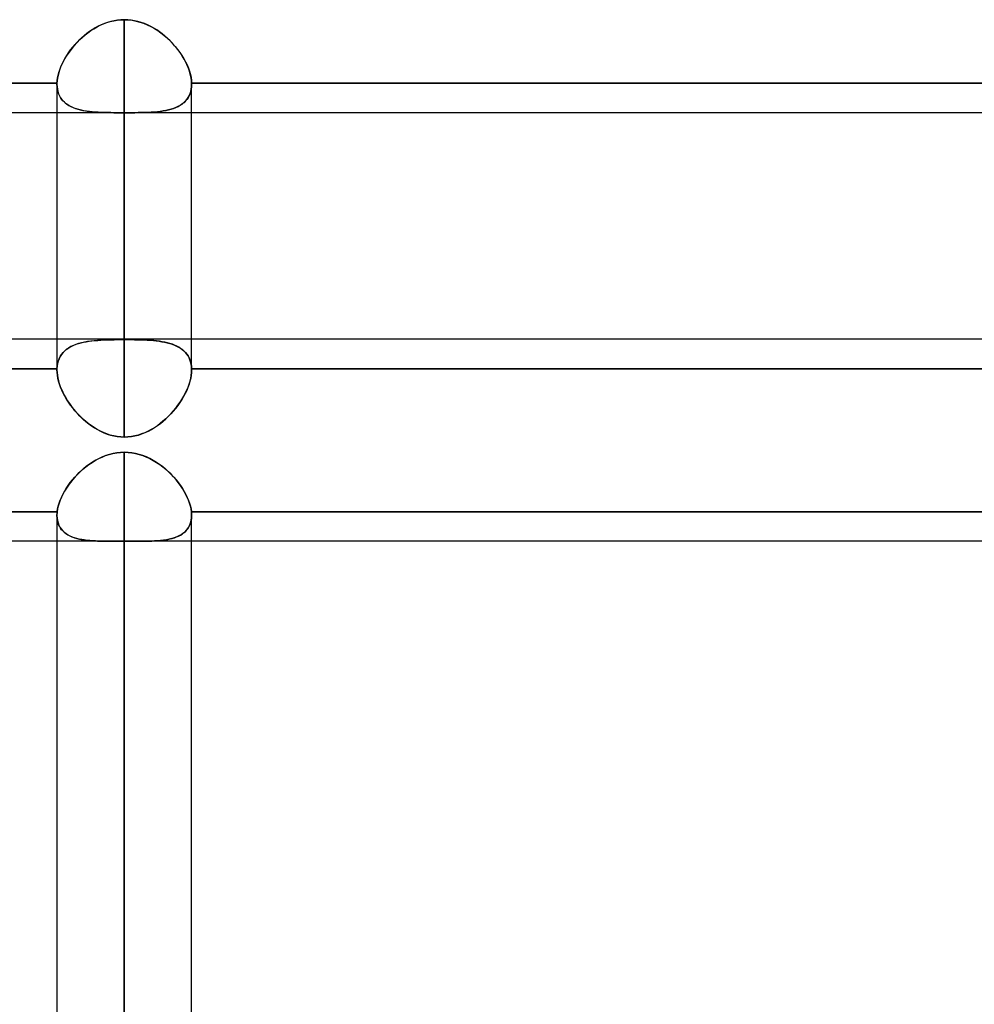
# Model space of a CAD drawing. Header units: millimetres. Extents: x -54 to 130, y -185 to 185.
# Tile 66 of 78: x 11 to 20, y 91 to 101. Entities that reach past the tile are written whole.
import ezdxf

# ---------------------------------------------------------------- set-up
doc = ezdxf.new("R2010")
doc.units = ezdxf.units.MM
doc.layers.add('MAIN-1', color=7, linetype='Continuous')
doc.layers.add('MAIN-2', color=7, linetype='Continuous')

msp = doc.modelspace()

# ---------------------------------------------------------------- linework, layer by layer
at = {"layer": 'MAIN-1'}
for p, q in [((11.6016, 100.6666), (11.5734, 100.6512)), ((11.6304, 100.6805), (11.6016, 100.6666)), ((11.6599, 100.6928), (11.6304, 100.6805)), ((11.6901, 100.7035), (11.6599, 100.6928)), ((11.7209, 100.7125), (11.6901, 100.7035)), ((11.7521, 100.7196), (11.7209, 100.7125)), ((11.7837, 100.7247), (11.7521, 100.7196)), ((11.8155, 100.7278), (11.7837, 100.7247)), ((11.8475, 100.7289), (11.8155, 100.7278)), ((11.88, 100.7278), (11.8475, 100.7289)), ((11.8475, 97.7148), (11.8475, 100.7289)), ((11.9122, 100.7246), (11.88, 100.7278)), ((11.9441, 100.7194), (11.9122, 100.7246)), ((11.9756, 100.7121), (11.9441, 100.7194)), ((12.0067, 100.703), (11.9756, 100.7121)), ((12.0373, 100.692), (12.0067, 100.703)), ((12.0673, 100.6792), (12.0373, 100.692)), ((12.0966, 100.6649), (12.0673, 100.6792)), ((12.1252, 100.6492), (12.0966, 100.6649)), ((11.4677, 100.5768), (11.4432, 100.5554)), ((11.4929, 100.5972), (11.4677, 100.5768)), ((11.519, 100.6165), (11.4929, 100.5972)), ((11.5459, 100.6345), (11.519, 100.6165)), ((11.5734, 100.6512), (11.5459, 100.6345)), ((12.1529, 100.6321), (12.1252, 100.6492)), ((12.1798, 100.6137), (12.1529, 100.6321)), ((12.2058, 100.5943), (12.1798, 100.6137)), ((12.2309, 100.5738), (12.2058, 100.5943)), ((12.2551, 100.5524), (12.2309, 100.5738)), ((11.3755, 100.4859), (11.355, 100.4614)), ((11.3971, 100.5099), (11.3755, 100.4859)), ((11.4197, 100.5331), (11.3971, 100.5099)), ((11.4432, 100.5554), (11.4197, 100.5331)), ((12.2784, 100.53), (12.2551, 100.5524)), ((12.3007, 100.507), (12.2784, 100.53)), ((12.3219, 100.4832), (12.3007, 100.507)), ((12.3421, 100.4588), (12.3219, 100.4832)), ((11.3007, 100.385), (11.2851, 100.3589)), ((11.3176, 100.4108), (11.3007, 100.385)), ((11.3357, 100.4363), (11.3176, 100.4108)), ((11.355, 100.4614), (11.3357, 100.4363)), ((12.3611, 100.4339), (12.3421, 100.4588)), ((12.379, 100.4085), (12.3611, 100.4339)), ((12.3956, 100.3829), (12.379, 100.4085)), ((12.4109, 100.357), (12.3956, 100.3829)), ((11.2581, 100.3063), (11.2468, 100.2801)), ((11.2709, 100.3326), (11.2581, 100.3063)), ((11.2851, 100.3589), (11.2709, 100.3326)), ((12.4249, 100.331), (12.4109, 100.357)), ((12.4375, 100.305), (12.4249, 100.331)), ((12.4486, 100.2791), (12.4375, 100.305)), ((11.2223, 100.2029), (11.2174, 100.178)), ((11.2289, 100.2283), (11.2223, 100.2029)), ((11.2371, 100.2541), (11.2289, 100.2283)), ((11.2468, 100.2801), (11.2371, 100.2541)), ((12.4582, 100.2533), (12.4486, 100.2791)), ((12.4663, 100.2277), (12.4582, 100.2533)), ((12.4728, 100.2023), (12.4663, 100.2277)), ((12.4777, 100.1775), (12.4728, 100.2023)), ((1.4287, 100.1299), (11.2126, 100.1299)), ((11.2126, 100.1268), (11.2125, 100.1252)), ((11.2125, 100.1252), (11.2125, 100.1237)), ((11.2125, 100.1237), (11.2125, 100.1221)), ((11.2125, 100.1221), (11.2125, 100.1206)), ((11.2125, 100.1207), (11.2125, 97.7147)), ((11.2142, 100.1535), (11.2126, 100.1299)), ((11.2126, 100.1299), (11.2126, 100.1283)), ((11.2126, 100.1283), (11.2126, 100.1268)), ((11.2174, 100.178), (11.2142, 100.1535)), ((12.4809, 100.1533), (12.4777, 100.1775)), ((12.4824, 100.1299), (12.4809, 100.1533)), ((12.4824, 100.1283), (12.4824, 100.1299)), ((12.4824, 100.1299), (24.0126, 100.1299)), ((12.4824, 100.1268), (12.4824, 100.1283)), ((12.4825, 100.1253), (12.4824, 100.1268)), ((12.4825, 100.1237), (12.4825, 100.1253)), ((12.4825, 100.1222), (12.4825, 100.1237)), ((12.4825, 100.1207), (12.4825, 100.1222)), ((12.4825, 97.7147), (12.4825, 100.1207)), ((11.2125, 99.8509), (1.4287, 99.8509)), ((24.0125, 99.8509), (12.4825, 99.8509)), ((37.4475, 97.7148), (1.4287, 97.7148)), ((11.6093, 96.5909), (11.578, 96.5744)), ((11.6414, 96.6056), (11.6093, 96.5909)), ((11.6743, 96.6184), (11.6414, 96.6056)), ((11.708, 96.6292), (11.6743, 96.6184)), ((11.7423, 96.6378), (11.708, 96.6292)), ((11.7771, 96.644), (11.7423, 96.6378)), ((11.8121, 96.6477), (11.7771, 96.644)), ((11.8475, 96.649), (11.8121, 96.6477)), ((11.8834, 96.6477), (11.8475, 96.649)), ((11.8475, 0), (11.8475, 96.649)), ((11.9189, 96.6438), (11.8834, 96.6477)), ((11.9539, 96.6375), (11.9189, 96.6438)), ((11.9885, 96.6287), (11.9539, 96.6375)), ((12.0226, 96.6177), (11.9885, 96.6287)), ((12.0561, 96.6046), (12.0226, 96.6177)), ((12.0887, 96.5894), (12.0561, 96.6046)), ((12.1204, 96.5725), (12.0887, 96.5894)), ((11.4614, 96.4928), (11.4347, 96.4691)), ((11.4892, 96.5153), (11.4614, 96.4928)), ((11.5179, 96.5365), (11.4892, 96.5153)), ((11.5475, 96.5563), (11.5179, 96.5365)), ((11.578, 96.5744), (11.5475, 96.5563)), ((12.1511, 96.5539), (12.1204, 96.5725)), ((12.1808, 96.5339), (12.1511, 96.5539)), ((12.2095, 96.5125), (12.1808, 96.5339)), ((12.237, 96.4899), (12.2095, 96.5125)), ((12.2634, 96.4662), (12.237, 96.4899)), ((11.3617, 96.3923), (11.34, 96.3652)), ((11.3848, 96.4187), (11.3617, 96.3923)), ((11.4092, 96.4444), (11.3848, 96.4187)), ((11.4347, 96.4691), (11.4092, 96.4444)), ((12.2886, 96.4416), (12.2634, 96.4662)), ((12.3126, 96.4161), (12.2886, 96.4416)), ((12.3354, 96.3898), (12.3126, 96.4161)), ((12.3567, 96.3629), (12.3354, 96.3898)), ((11.301, 96.3097), (11.2839, 96.2815)), ((11.3198, 96.3377), (11.301, 96.3097)), ((11.34, 96.3652), (11.3198, 96.3377)), ((12.3767, 96.3356), (12.3567, 96.3629)), ((12.3952, 96.3078), (12.3767, 96.3356)), ((12.4121, 96.2799), (12.3952, 96.3078)), ((11.2546, 96.2248), (11.2428, 96.1967)), ((11.2684, 96.2531), (11.2546, 96.2248)), ((11.2839, 96.2815), (11.2684, 96.2531)), ((12.4273, 96.2519), (12.4121, 96.2799)), ((12.4408, 96.2239), (12.4273, 96.2519)), ((12.4525, 96.1961), (12.4408, 96.2239)), ((11.2187, 96.1149), (11.2146, 96.0887)), ((11.2247, 96.1417), (11.2187, 96.1149)), ((11.2328, 96.169), (11.2247, 96.1417)), ((11.2428, 96.1967), (11.2328, 96.169)), ((12.4624, 96.1685), (12.4525, 96.1961)), ((12.4704, 96.1413), (12.4624, 96.1685)), ((12.4764, 96.1146), (12.4704, 96.1413)), ((12.4804, 96.0887), (12.4764, 96.1146)), ((0.4762, 96.0887), (11.2146, 96.0887)), ((11.2127, 96.0644), (11.2125, 96.0585)), ((11.2125, 96.0585), (11.2125, 96.0527)), ((11.2125, 96.053), (11.2125, 0)), ((11.213, 96.0704), (11.2127, 96.0644)), ((11.2134, 96.0765), (11.213, 96.0704)), ((11.214, 96.0826), (11.2134, 96.0765)), ((11.2146, 96.0887), (11.214, 96.0826)), ((12.481, 96.0826), (12.4804, 96.0887)), ((12.4804, 96.0887), (24.0146, 96.0887)), ((12.4816, 96.0766), (12.481, 96.0826)), ((12.482, 96.0706), (12.4816, 96.0766)), ((12.4823, 96.0647), (12.482, 96.0706)), ((12.4824, 96.0588), (12.4823, 96.0647)), ((12.4825, 96.053), (12.4824, 96.0588)), ((12.4825, 0), (12.4825, 96.053)), ((11.2125, 95.8098), (0, 95.8098)), ((24.0125, 95.8098), (12.4825, 95.8098))]:
    msp.add_line(p, q, dxfattribs=at)
at = {"layer": 'MAIN-2'}
for p, q in [((11.561, 100.6439), (11.5902, 100.6606)), ((11.5902, 100.6606), (11.6203, 100.6758)), ((11.6203, 100.6758), (11.6511, 100.6893)), ((11.6511, 100.6893), (11.6825, 100.701)), ((11.6825, 100.701), (11.7146, 100.7108)), ((11.7146, 100.7108), (11.7473, 100.7186)), ((11.7473, 100.7186), (11.7805, 100.7243)), ((11.7805, 100.7243), (11.814, 100.7277)), ((11.814, 100.7277), (11.8475, 100.7289)), ((11.8475, 100.7289), (11.8475, 97.7118)), ((11.8475, 100.7289), (11.8846, 100.7275)), ((11.8846, 100.7275), (11.9215, 100.7233)), ((11.9215, 100.7233), (11.958, 100.7164)), ((11.958, 100.7164), (11.9943, 100.7068)), ((11.9943, 100.7068), (12.0299, 100.6948)), ((12.0299, 100.6948), (12.0646, 100.6805)), ((12.0646, 100.6805), (12.0983, 100.6641)), ((12.0983, 100.6641), (12.131, 100.6457)), ((11.4529, 100.5641), (11.4785, 100.5858)), ((11.4785, 100.5858), (11.5051, 100.6064)), ((11.5051, 100.6064), (11.5326, 100.6258)), ((11.5326, 100.6258), (11.561, 100.6439)), ((12.131, 100.6457), (12.1626, 100.6256)), ((12.1626, 100.6256), (12.1931, 100.604)), ((12.1931, 100.604), (12.2224, 100.5809)), ((12.2224, 100.5809), (12.2505, 100.5566)), ((11.3613, 100.4691), (11.3826, 100.494)), ((11.3826, 100.494), (11.405, 100.5182)), ((11.405, 100.5182), (11.4284, 100.5416)), ((11.4284, 100.5416), (11.4529, 100.5641)), ((12.2505, 100.5566), (12.2774, 100.5311)), ((12.2774, 100.5311), (12.3029, 100.5045)), ((12.3029, 100.5045), (12.3271, 100.477)), ((12.3271, 100.477), (12.3498, 100.4488)), ((11.2886, 100.3648), (11.3048, 100.3915)), ((11.3048, 100.3915), (11.3224, 100.4178)), ((11.3224, 100.4178), (11.3412, 100.4437)), ((11.3412, 100.4437), (11.3613, 100.4691)), ((12.3498, 100.4488), (12.371, 100.42)), ((12.371, 100.42), (12.3906, 100.3908)), ((12.3906, 100.3908), (12.4085, 100.3612)), ((11.2485, 100.2842), (11.2603, 100.3111)), ((11.2603, 100.3111), (11.2737, 100.338)), ((11.2737, 100.338), (11.2886, 100.3648)), ((12.4085, 100.3612), (12.4247, 100.3315)), ((12.4247, 100.3315), (12.439, 100.3016)), ((12.439, 100.3016), (12.4514, 100.2718)), ((11.2176, 100.1792), (11.2228, 100.2048)), ((11.2228, 100.2048), (11.2297, 100.2309)), ((11.2297, 100.2309), (11.2383, 100.2575)), ((11.2383, 100.2575), (11.2485, 100.2842)), ((12.4514, 100.2718), (12.4619, 100.2421)), ((12.4619, 100.2421), (12.4702, 100.213)), ((12.4702, 100.213), (12.4765, 100.1845)), ((11.2126, 100.1299), (0.4762, 100.1299)), ((11.2125, 100.1259), (11.2126, 100.1272)), ((11.2125, 100.1246), (11.2125, 100.1259)), ((11.2125, 100.1233), (11.2125, 100.1246)), ((11.2125, 100.122), (11.2125, 100.1233)), ((11.2125, 100.1207), (11.2125, 100.122)), ((11.2134, 100.0972), (11.2125, 100.1207)), ((11.2125, 100.1206), (11.2135, 100.0964)), ((11.2126, 100.1299), (11.2142, 100.1542)), ((11.2126, 100.1285), (11.2126, 100.1299)), ((11.2126, 100.1272), (11.2126, 100.1285)), ((11.2142, 100.1542), (11.2176, 100.1792)), ((12.4765, 100.1845), (12.4805, 100.1568)), ((12.4805, 100.1568), (12.4824, 100.1299)), ((12.4815, 100.0969), (12.4825, 100.1207)), ((12.4825, 100.1206), (12.4815, 100.0964)), ((12.4824, 100.1299), (12.4824, 100.1283)), ((24.0126, 100.1299), (12.4824, 100.1299)), ((12.4824, 100.1283), (12.4824, 100.1268)), ((12.4824, 100.1268), (12.4825, 100.1252)), ((12.4825, 100.1252), (12.4825, 100.1237)), ((12.4825, 100.1237), (12.4825, 100.1221)), ((12.4825, 100.1221), (12.4825, 100.1206)), ((11.2162, 100.0748), (11.2134, 100.0972)), ((11.2135, 100.0964), (11.2164, 100.0732)), ((11.2207, 100.0534), (11.2162, 100.0748)), ((11.2164, 100.0732), (11.2214, 100.0511)), ((11.227, 100.0332), (11.2207, 100.0534)), ((11.2214, 100.0511), (11.2282, 100.0302)), ((11.2351, 100.0141), (11.227, 100.0332)), ((11.2282, 100.0302), (11.2369, 100.0104)), ((11.2448, 99.9961), (11.2351, 100.0141)), ((12.4586, 100.0113), (12.4483, 99.9931)), ((12.4487, 99.9938), (12.4589, 100.0119)), ((12.4671, 100.0308), (12.4586, 100.0113)), ((12.4589, 100.0119), (12.4673, 100.0314)), ((12.4737, 100.0514), (12.4671, 100.0308)), ((12.4673, 100.0314), (12.4739, 100.0521)), ((12.4786, 100.0733), (12.4737, 100.0514)), ((12.4739, 100.0521), (12.4787, 100.074)), ((12.4815, 100.0964), (12.4786, 100.0733)), ((12.4787, 100.074), (12.4815, 100.0969)), ((11.2369, 100.0104), (11.2473, 99.9921)), ((11.2562, 99.9793), (11.2448, 99.9961)), ((11.2473, 99.9921), (11.2595, 99.9751)), ((11.2691, 99.9638), (11.2562, 99.9793)), ((11.2595, 99.9751), (11.2732, 99.9594)), ((11.2834, 99.9495), (11.2691, 99.9638)), ((11.2732, 99.9594), (11.2886, 99.945)), ((11.2992, 99.9364), (11.2834, 99.9495)), ((11.2886, 99.945), (11.3054, 99.9318)), ((11.3163, 99.9244), (11.2992, 99.9364)), ((11.3054, 99.9318), (11.3237, 99.9199)), ((11.3348, 99.9136), (11.3163, 99.9244)), ((11.3237, 99.9199), (11.3433, 99.9092)), ((12.373, 99.9209), (12.3537, 99.9102)), ((12.3549, 99.9108), (12.3741, 99.9216)), ((12.391, 99.9328), (12.373, 99.9209)), ((12.3741, 99.9216), (12.392, 99.9336)), ((12.4076, 99.946), (12.391, 99.9328)), ((12.392, 99.9336), (12.4085, 99.9467)), ((12.4228, 99.9604), (12.4076, 99.946)), ((12.4085, 99.9467), (12.4235, 99.9612)), ((12.4364, 99.9761), (12.4228, 99.9604)), ((12.4235, 99.9612), (12.4369, 99.9769)), ((12.4483, 99.9931), (12.4364, 99.9761)), ((12.4369, 99.9769), (12.4487, 99.9938)), ((12.4825, 99.8509), (11.2125, 99.8509)), ((11.3544, 99.9039), (11.3348, 99.9136)), ((11.3433, 99.9092), (11.364, 99.8997)), ((11.3751, 99.8953), (11.3544, 99.9039)), ((11.364, 99.8997), (11.3859, 99.8914)), ((11.3968, 99.8877), (11.3751, 99.8953)), ((11.3859, 99.8914), (11.4087, 99.8841)), ((11.4195, 99.8811), (11.3968, 99.8877)), ((11.4087, 99.8841), (11.4325, 99.8778)), ((11.443, 99.8753), (11.4195, 99.8811)), ((11.4325, 99.8778), (11.4572, 99.8724)), ((11.4674, 99.8704), (11.443, 99.8753)), ((11.4572, 99.8724), (11.4827, 99.8678)), ((11.4925, 99.8663), (11.4674, 99.8704)), ((11.4827, 99.8678), (11.5089, 99.864)), ((11.5183, 99.8628), (11.4925, 99.8663)), ((11.5089, 99.864), (11.5359, 99.8609)), ((11.5447, 99.86), (11.5183, 99.8628)), ((11.5359, 99.8609), (11.5639, 99.8583)), ((11.572, 99.8577), (11.5447, 99.86)), ((11.5639, 99.8583), (11.5929, 99.8563)), ((11.6001, 99.8559), (11.572, 99.8577)), ((11.5929, 99.8563), (11.6226, 99.8548)), ((11.629, 99.8545), (11.6001, 99.8559)), ((11.6226, 99.8548), (11.6532, 99.8536)), ((11.6586, 99.8534), (11.629, 99.8545)), ((11.6532, 99.8536), (11.6845, 99.8527)), ((11.689, 99.8526), (11.6586, 99.8534)), ((11.6845, 99.8527), (11.7163, 99.8521)), ((11.7201, 99.8521), (11.689, 99.8526)), ((11.7163, 99.8521), (11.7486, 99.8517)), ((11.7517, 99.8517), (11.7201, 99.8521)), ((11.7486, 99.8517), (11.7812, 99.8515)), ((11.7835, 99.8515), (11.7517, 99.8517)), ((11.7812, 99.8515), (11.8142, 99.8514)), ((11.8154, 99.8514), (11.7835, 99.8515)), ((11.8142, 99.8514), (11.8475, 99.8514)), ((11.8475, 99.8514), (11.8154, 99.8514)), ((11.8807, 99.8514), (11.8475, 99.8514)), ((11.8475, 96.7925), (11.8475, 99.8514)), ((11.8475, 99.8514), (11.8475, 96.7925)), ((11.8475, 99.8514), (11.8811, 99.8514)), ((11.914, 99.8515), (11.8807, 99.8514)), ((11.8811, 99.8514), (11.9145, 99.8515)), ((11.947, 99.8517), (11.914, 99.8515)), ((11.9145, 99.8515), (11.9473, 99.8517)), ((11.9794, 99.8521), (11.947, 99.8517)), ((11.9473, 99.8517), (11.9795, 99.8521)), ((12.0111, 99.8527), (11.9794, 99.8521)), ((11.9795, 99.8521), (12.0112, 99.8527)), ((12.0422, 99.8536), (12.0111, 99.8527)), ((12.0112, 99.8527), (12.0423, 99.8536)), ((12.0725, 99.8547), (12.0422, 99.8536)), ((12.0423, 99.8536), (12.0728, 99.8548)), ((12.102, 99.8563), (12.0725, 99.8547)), ((12.0728, 99.8548), (12.1026, 99.8563)), ((12.1308, 99.8583), (12.102, 99.8563)), ((12.1026, 99.8563), (12.1318, 99.8584)), ((12.159, 99.8609), (12.1308, 99.8583)), ((12.1318, 99.8584), (12.1602, 99.861)), ((12.1865, 99.8641), (12.159, 99.8609)), ((12.1602, 99.861), (12.1879, 99.8643)), ((12.2132, 99.868), (12.1865, 99.8641)), ((12.1879, 99.8643), (12.2148, 99.8682)), ((12.2391, 99.8726), (12.2132, 99.868)), ((12.2148, 99.8682), (12.2407, 99.8729)), ((12.2641, 99.8781), (12.2391, 99.8726)), ((12.2407, 99.8729), (12.2657, 99.8785)), ((12.2881, 99.8846), (12.2641, 99.8781)), ((12.2657, 99.8785), (12.2898, 99.8851)), ((12.3112, 99.8921), (12.2881, 99.8846)), ((12.2898, 99.8851), (12.3127, 99.8926)), ((12.333, 99.9006), (12.3112, 99.8921)), ((12.3127, 99.8926), (12.3344, 99.9012)), ((12.3537, 99.9102), (12.333, 99.9006)), ((12.3344, 99.9012), (12.3549, 99.9108)), ((11.2125, 97.7147), (11.2125, 97.4265)), ((11.4641, 97.6867), (11.4892, 97.6915)), ((11.5009, 97.6935), (11.4716, 97.6882)), ((11.4892, 97.6915), (11.5152, 97.6957)), ((11.5314, 97.6979), (11.5009, 97.6935)), ((11.5152, 97.6957), (11.5421, 97.6992)), ((11.563, 97.7015), (11.5314, 97.6979)), ((11.5421, 97.6992), (11.5698, 97.7022)), ((11.5957, 97.7044), (11.563, 97.7015)), ((11.5698, 97.7022), (11.5984, 97.7046)), ((11.6294, 97.7067), (11.5957, 97.7044)), ((11.5984, 97.7046), (11.6277, 97.7066)), ((11.6277, 97.7066), (11.6577, 97.7082)), ((11.6641, 97.7085), (11.6294, 97.7067)), ((11.6577, 97.7082), (11.6883, 97.7095)), ((11.6997, 97.7098), (11.6641, 97.7085)), ((11.6883, 97.7095), (11.7194, 97.7104)), ((11.7362, 97.7108), (11.6997, 97.7098)), ((11.7194, 97.7104), (11.7509, 97.7111)), ((11.7732, 97.7114), (11.7362, 97.7108)), ((11.7509, 97.7111), (11.7828, 97.7115)), ((11.8103, 97.7118), (11.7732, 97.7114)), ((11.7828, 97.7115), (11.815, 97.7118)), ((11.8475, 97.7118), (11.8103, 97.7118)), ((11.815, 97.7118), (11.8475, 97.7118)), ((11.8796, 97.7118), (11.8475, 97.7118)), ((11.8475, 97.7118), (11.8795, 97.7118)), ((11.8795, 97.7118), (11.9113, 97.7115)), ((11.9117, 97.7115), (11.8796, 97.7118)), ((11.9113, 97.7115), (11.9429, 97.7111)), ((11.9438, 97.7111), (11.9117, 97.7115)), ((11.9429, 97.7111), (11.9741, 97.7104)), ((11.9755, 97.7104), (11.9438, 97.7111)), ((11.9741, 97.7104), (12.0049, 97.7095)), ((12.0066, 97.7095), (11.9755, 97.7104)), ((12.0049, 97.7095), (12.0351, 97.7083)), ((12.0371, 97.7082), (12.0066, 97.7095)), ((12.0351, 97.7083), (12.0646, 97.7068)), ((12.067, 97.7067), (12.0371, 97.7082)), ((12.0646, 97.7068), (12.0934, 97.7049)), ((12.0962, 97.7047), (12.067, 97.7067)), ((12.0934, 97.7049), (12.1216, 97.7025)), ((12.1247, 97.7022), (12.0962, 97.7047)), ((12.1216, 97.7025), (12.1491, 97.6997)), ((12.1525, 97.6993), (12.1247, 97.7022)), ((12.1491, 97.6997), (12.176, 97.6962)), ((12.1794, 97.6957), (12.1525, 97.6993)), ((12.176, 97.6962), (12.2021, 97.6922)), ((12.2054, 97.6916), (12.1794, 97.6957)), ((12.2021, 97.6922), (12.2273, 97.6874)), ((12.2306, 97.6867), (12.2054, 97.6916)), ((12.4825, 97.4265), (12.4825, 97.7147)), ((11.286, 97.6055), (11.27, 97.5892)), ((11.2701, 97.5894), (11.2841, 97.6037)), ((11.2841, 97.6037), (11.2994, 97.6169)), ((11.3039, 97.6204), (11.286, 97.6055)), ((11.2994, 97.6169), (11.316, 97.6291)), ((11.3234, 97.6338), (11.3039, 97.6204)), ((11.316, 97.6291), (11.3339, 97.6401)), ((11.3445, 97.646), (11.3234, 97.6338)), ((11.3339, 97.6401), (11.3529, 97.6502)), ((11.3671, 97.6568), (11.3445, 97.646)), ((11.3529, 97.6502), (11.3731, 97.6593)), ((11.3912, 97.6663), (11.3671, 97.6568)), ((11.3731, 97.6593), (11.3943, 97.6674)), ((11.4167, 97.6747), (11.3912, 97.6663)), ((11.3943, 97.6674), (11.4166, 97.6747)), ((11.4166, 97.6747), (11.4399, 97.6811)), ((11.4435, 97.682), (11.4167, 97.6747)), ((11.4399, 97.6811), (11.4641, 97.6867)), ((11.4716, 97.6882), (11.4435, 97.682)), ((12.2273, 97.6874), (12.2518, 97.6819)), ((12.2548, 97.6811), (12.2306, 97.6867)), ((12.2518, 97.6819), (12.2753, 97.6756)), ((12.2781, 97.6748), (12.2548, 97.6811)), ((12.2753, 97.6756), (12.2979, 97.6684)), ((12.3004, 97.6675), (12.2781, 97.6748)), ((12.2979, 97.6684), (12.3195, 97.6603)), ((12.3216, 97.6594), (12.3004, 97.6675)), ((12.3195, 97.6603), (12.34, 97.6512)), ((12.3417, 97.6504), (12.3216, 97.6594)), ((12.34, 97.6512), (12.3593, 97.6412)), ((12.3608, 97.6403), (12.3417, 97.6504)), ((12.3593, 97.6412), (12.3774, 97.6301)), ((12.3786, 97.6293), (12.3608, 97.6403)), ((12.3774, 97.6301), (12.3943, 97.6179)), ((12.3953, 97.6172), (12.3786, 97.6293)), ((12.3943, 97.6179), (12.4099, 97.6047)), ((12.4106, 97.604), (12.3953, 97.6172)), ((12.4099, 97.6047), (12.4241, 97.5903)), ((12.4246, 97.5897), (12.4106, 97.604)), ((11.2247, 97.5095), (11.2185, 97.4862)), ((11.2222, 97.5012), (11.2287, 97.5211)), ((11.233, 97.5315), (11.2247, 97.5095)), ((11.2287, 97.5211), (11.2368, 97.5398)), ((11.2433, 97.5522), (11.233, 97.5315)), ((11.2368, 97.5398), (11.2464, 97.5575)), ((11.2557, 97.5715), (11.2433, 97.5522)), ((11.2464, 97.5575), (11.2575, 97.574)), ((11.27, 97.5892), (11.2557, 97.5715)), ((11.2575, 97.574), (11.2701, 97.5894)), ((12.4241, 97.5903), (12.4369, 97.5747)), ((12.4373, 97.5742), (12.4246, 97.5897)), ((12.4369, 97.5747), (12.4482, 97.5581)), ((12.4485, 97.5576), (12.4373, 97.5742)), ((12.4482, 97.5581), (12.4579, 97.5404)), ((12.4582, 97.5399), (12.4485, 97.5576)), ((12.4579, 97.5404), (12.4661, 97.5216)), ((12.4663, 97.5212), (12.4582, 97.5399)), ((12.4661, 97.5216), (12.4727, 97.5017)), ((12.4727, 97.5014), (12.4663, 97.5212)), ((0.4762, 97.4358), (11.2126, 97.4358)), ((11.2126, 97.4358), (0.4762, 97.4358)), ((11.2126, 97.4332), (11.2125, 97.4318)), ((11.2125, 97.4311), (11.2126, 97.4327)), ((11.2125, 97.4318), (11.2125, 97.4305)), ((11.2125, 97.4296), (11.2125, 97.4311)), ((11.2125, 97.4305), (11.2125, 97.4292)), ((11.2125, 97.428), (11.2125, 97.4296)), ((11.2125, 97.4292), (11.2125, 97.4279)), ((11.2125, 97.4264), (11.2125, 97.428)), ((11.2125, 97.4279), (11.2125, 97.4265)), ((11.2125, 97.4265), (11.2134, 97.4019)), ((11.2135, 97.401), (11.2125, 97.4264)), ((11.2145, 97.4616), (11.2126, 97.4358)), ((11.2126, 97.4358), (11.2141, 97.4584)), ((11.2126, 97.4358), (11.2126, 97.4345)), ((11.2126, 97.4342), (11.2126, 97.4358)), ((11.2126, 97.4345), (11.2126, 97.4332)), ((11.2126, 97.4327), (11.2126, 97.4342)), ((11.2141, 97.4584), (11.2173, 97.4802)), ((11.2185, 97.4862), (11.2145, 97.4616)), ((11.2173, 97.4802), (11.2222, 97.5012)), ((12.4727, 97.5017), (12.4776, 97.4807)), ((12.4776, 97.4806), (12.4727, 97.5014)), ((12.4776, 97.4807), (12.4808, 97.4586)), ((12.4808, 97.4587), (12.4776, 97.4806)), ((12.4824, 97.4358), (12.4808, 97.4587)), ((12.4808, 97.4586), (12.4824, 97.4358)), ((12.4815, 97.4007), (12.4825, 97.4264)), ((12.4825, 97.4264), (12.4815, 97.4005)), ((12.4824, 97.4342), (12.4824, 97.4358)), ((12.4824, 97.4358), (12.4824, 97.4342)), ((12.4824, 97.4358), (24.0126, 97.4358)), ((24.0126, 97.4358), (12.4824, 97.4358)), ((12.4824, 97.4327), (12.4824, 97.4342)), ((12.4824, 97.4342), (12.4824, 97.4327)), ((12.4825, 97.4311), (12.4824, 97.4327)), ((12.4824, 97.4327), (12.4825, 97.4311)), ((12.4825, 97.4295), (12.4825, 97.4311)), ((12.4825, 97.4311), (12.4825, 97.4295)), ((12.4825, 97.4279), (12.4825, 97.4295)), ((12.4825, 97.4295), (12.4825, 97.428)), ((12.4825, 97.428), (12.4825, 97.4264)), ((12.4825, 97.4264), (12.4825, 97.4279)), ((11.2134, 97.4019), (11.2161, 97.3767)), ((11.2163, 97.3748), (11.2135, 97.401)), ((11.2161, 97.3767), (11.2205, 97.3508)), ((11.2211, 97.3477), (11.2163, 97.3748)), ((11.2205, 97.3508), (11.2266, 97.3244)), ((11.2277, 97.3201), (11.2211, 97.3477)), ((11.2266, 97.3244), (11.2344, 97.2975)), ((11.2361, 97.2922), (11.2277, 97.3201)), ((12.4668, 97.3185), (12.4581, 97.29)), ((12.4586, 97.2914), (12.4671, 97.3196)), ((12.4736, 97.3465), (12.4668, 97.3185)), ((12.4671, 97.3196), (12.4738, 97.3472)), ((12.4786, 97.3739), (12.4736, 97.3465)), ((12.4738, 97.3472), (12.4786, 97.3743)), ((12.4786, 97.3743), (12.4815, 97.4007)), ((12.4815, 97.4005), (12.4786, 97.3739)), ((11.2344, 97.2975), (11.2438, 97.2704)), ((11.2463, 97.264), (11.2361, 97.2922)), ((11.2438, 97.2704), (11.2548, 97.2432)), ((11.2581, 97.2356), (11.2463, 97.264)), ((11.2548, 97.2432), (11.2672, 97.2159)), ((11.2715, 97.2071), (11.2581, 97.2356)), ((12.4355, 97.2325), (12.4218, 97.2037)), ((12.4226, 97.2055), (12.4363, 97.2341)), ((12.4477, 97.2613), (12.4355, 97.2325)), ((12.4363, 97.2341), (12.4483, 97.2628)), ((12.4581, 97.29), (12.4477, 97.2613)), ((12.4483, 97.2628), (12.4586, 97.2914)), ((11.2672, 97.2159), (11.2811, 97.1886)), ((11.2865, 97.1787), (11.2715, 97.2071)), ((11.2811, 97.1886), (11.2963, 97.1615)), ((11.303, 97.1504), (11.2865, 97.1787)), ((11.2963, 97.1615), (11.3129, 97.1346)), ((11.3209, 97.1223), (11.303, 97.1504)), ((11.3129, 97.1346), (11.3306, 97.1081)), ((12.3896, 97.1464), (12.3713, 97.1182)), ((12.3727, 97.1203), (12.3908, 97.1484)), ((12.4064, 97.175), (12.3896, 97.1464)), ((12.3908, 97.1484), (12.4075, 97.1769)), ((12.4218, 97.2037), (12.4064, 97.175)), ((12.4075, 97.1769), (12.4226, 97.2055)), ((11.3401, 97.0947), (11.3209, 97.1223)), ((11.3306, 97.1081), (11.3496, 97.0819)), ((11.3606, 97.0676), (11.3401, 97.0947)), ((11.3496, 97.0819), (11.3696, 97.0563)), ((11.3824, 97.041), (11.3606, 97.0676)), ((11.3696, 97.0563), (11.3908, 97.0313)), ((11.4053, 97.0152), (11.3824, 97.041)), ((12.331, 97.0633), (12.3091, 97.0369)), ((12.3109, 97.039), (12.3326, 97.0654)), ((12.3517, 97.0904), (12.331, 97.0633)), ((12.3326, 97.0654), (12.3533, 97.0925)), ((12.3713, 97.1182), (12.3517, 97.0904)), ((12.3533, 97.0925), (12.3727, 97.1203)), ((11.3908, 97.0313), (11.413, 97.007)), ((11.4293, 96.9902), (11.4053, 97.0152)), ((11.413, 97.007), (11.4361, 96.9834)), ((11.4543, 96.9661), (11.4293, 96.9902)), ((11.4361, 96.9834), (11.4603, 96.9606)), ((11.4803, 96.9431), (11.4543, 96.9661)), ((11.4603, 96.9606), (11.4854, 96.9387)), ((12.2378, 96.9634), (12.2123, 96.941)), ((12.2144, 96.9428), (12.2398, 96.9652)), ((12.2625, 96.9869), (12.2378, 96.9634)), ((12.2398, 96.9652), (12.2644, 96.9888)), ((12.2863, 97.0114), (12.2625, 96.9869)), ((12.2644, 96.9888), (12.2881, 97.0135)), ((12.3091, 97.0369), (12.2863, 97.0114)), ((12.2881, 97.0135), (12.3109, 97.039)), ((11.5071, 96.9213), (11.4803, 96.9431)), ((11.4854, 96.9387), (11.5115, 96.9179)), ((11.5348, 96.9008), (11.5071, 96.9213)), ((11.5115, 96.9179), (11.5385, 96.8982)), ((11.5633, 96.8817), (11.5348, 96.9008)), ((11.5385, 96.8982), (11.5663, 96.8797)), ((11.5924, 96.8641), (11.5633, 96.8817)), ((11.5663, 96.8797), (11.595, 96.8627)), ((11.6223, 96.8483), (11.5924, 96.8641)), ((11.595, 96.8627), (11.6244, 96.8472)), ((12.1021, 96.8639), (12.0724, 96.8481)), ((12.0742, 96.849), (12.1041, 96.865)), ((12.1311, 96.8812), (12.1021, 96.8639)), ((12.1041, 96.865), (12.133, 96.8825)), ((12.1591, 96.9), (12.1311, 96.8812)), ((12.133, 96.8825), (12.1611, 96.9014)), ((12.1861, 96.9199), (12.1591, 96.9)), ((12.1611, 96.9014), (12.1882, 96.9215)), ((12.2123, 96.941), (12.1861, 96.9199)), ((12.1882, 96.9215), (12.2144, 96.9428)), ((11.6527, 96.8341), (11.6223, 96.8483)), ((11.6244, 96.8472), (11.6546, 96.8334)), ((11.6838, 96.8219), (11.6527, 96.8341)), ((11.6546, 96.8334), (11.6854, 96.8213)), ((11.7155, 96.8116), (11.6838, 96.8219)), ((11.6854, 96.8213), (11.7168, 96.8112)), ((11.7477, 96.8034), (11.7155, 96.8116)), ((11.7168, 96.8112), (11.7488, 96.8031)), ((11.7806, 96.7974), (11.7477, 96.8034)), ((11.7488, 96.8031), (11.7814, 96.7973)), ((11.8139, 96.7937), (11.7806, 96.7974)), ((11.7814, 96.7973), (11.8145, 96.7937)), ((11.8475, 96.7925), (11.8139, 96.7937)), ((11.8145, 96.7937), (11.8475, 96.7925)), ((11.8475, 96.7925), (11.881, 96.7937)), ((11.8808, 96.7937), (11.8475, 96.7925)), ((11.9138, 96.7973), (11.8808, 96.7937)), ((11.881, 96.7937), (11.9142, 96.7973)), ((11.9464, 96.8032), (11.9138, 96.7973)), ((11.9142, 96.7973), (11.9472, 96.8034)), ((11.9787, 96.8113), (11.9464, 96.8032)), ((11.9472, 96.8034), (11.9798, 96.8117)), ((12.0105, 96.8216), (11.9787, 96.8113)), ((11.9798, 96.8117), (12.012, 96.8222)), ((12.0418, 96.8339), (12.0105, 96.8216)), ((12.012, 96.8222), (12.0435, 96.8347)), ((12.0724, 96.8481), (12.0418, 96.8339)), ((12.0435, 96.8347), (12.0742, 96.849)), ((11.5741, 96.5722), (11.6058, 96.5892)), ((11.6058, 96.5892), (11.6384, 96.6043)), ((11.6384, 96.6043), (11.6717, 96.6175)), ((11.6717, 96.6175), (11.7058, 96.6285)), ((11.7058, 96.6285), (11.7405, 96.6374)), ((11.7405, 96.6374), (11.7759, 96.6438)), ((11.7759, 96.6438), (11.8117, 96.6477)), ((11.8117, 96.6477), (11.8475, 96.649)), ((11.8475, 96.649), (11.8475, 0)), ((11.8475, 96.649), (11.8832, 96.6477)), ((11.8832, 96.6477), (11.9186, 96.6439)), ((11.9186, 96.6439), (11.9538, 96.6375)), ((11.9538, 96.6375), (11.9887, 96.6287)), ((11.9887, 96.6287), (12.0231, 96.6176)), ((12.0231, 96.6176), (12.0566, 96.6043)), ((12.0566, 96.6043), (12.0893, 96.5891)), ((12.0893, 96.5891), (12.121, 96.5721)), ((11.4311, 96.4657), (11.4575, 96.4894)), ((11.4575, 96.4894), (11.485, 96.5121)), ((11.485, 96.5121), (11.5136, 96.5335)), ((11.5136, 96.5335), (11.5434, 96.5536)), ((11.5434, 96.5536), (11.5741, 96.5722)), ((12.121, 96.5721), (12.1518, 96.5535)), ((12.1518, 96.5535), (12.1815, 96.5334)), ((12.1815, 96.5334), (12.2101, 96.512)), ((12.2101, 96.512), (12.2376, 96.4894)), ((12.2376, 96.4894), (12.264, 96.4656)), ((11.3381, 96.3627), (11.3594, 96.3895)), ((11.3594, 96.3895), (11.382, 96.4157)), ((11.382, 96.4157), (11.4059, 96.4411)), ((11.4059, 96.4411), (11.4311, 96.4657)), ((12.264, 96.4656), (12.2893, 96.4409)), ((12.2893, 96.4409), (12.3133, 96.4154)), ((12.3133, 96.4154), (12.336, 96.3891)), ((12.336, 96.3891), (12.3573, 96.3622)), ((11.2829, 96.2799), (11.2998, 96.3078)), ((11.2998, 96.3078), (11.3182, 96.3354)), ((11.3182, 96.3354), (11.3381, 96.3627)), ((12.3573, 96.3622), (12.3772, 96.3349)), ((12.3772, 96.3349), (12.3956, 96.3072)), ((12.3956, 96.3072), (12.4124, 96.2794)), ((11.2424, 96.1959), (11.2542, 96.2238)), ((11.2542, 96.2238), (11.2677, 96.2518)), ((11.2677, 96.2518), (11.2829, 96.2799)), ((12.4124, 96.2794), (12.4275, 96.2514)), ((12.4275, 96.2514), (12.441, 96.2235)), ((12.441, 96.2235), (12.4527, 96.1956)), ((11.2146, 96.0887), (11.2186, 96.1146)), ((11.2186, 96.1146), (11.2246, 96.1411)), ((11.2246, 96.1411), (11.2326, 96.1684)), ((11.2326, 96.1684), (11.2424, 96.1959)), ((12.4527, 96.1956), (12.4626, 96.168)), ((12.4626, 96.168), (12.4705, 96.1409)), ((12.4705, 96.1409), (12.4764, 96.1144)), ((12.4764, 96.1144), (12.4804, 96.0887)), ((11.2146, 96.0887), (0.4762, 96.0887)), ((11.2125, 96.058), (11.2127, 96.063)), ((11.2125, 96.053), (11.2125, 96.058)), ((11.2134, 96.0304), (11.2125, 96.053)), ((11.2125, 96.0527), (11.2136, 96.0284)), ((11.2127, 96.063), (11.2129, 96.0681)), ((11.2129, 96.0681), (11.2132, 96.0732)), ((11.2132, 96.0732), (11.2136, 96.0784)), ((11.2162, 96.0089), (11.2134, 96.0304)), ((11.2136, 96.0784), (11.2141, 96.0835)), ((11.2136, 96.0284), (11.2169, 96.0054)), ((11.2141, 96.0835), (11.2146, 96.0887)), ((12.4814, 96.0286), (12.4782, 96.0056)), ((12.4793, 96.0123), (12.4817, 96.0322)), ((12.4804, 96.0887), (12.481, 96.0826)), ((24.0146, 96.0887), (12.4804, 96.0887)), ((12.481, 96.0826), (12.4816, 96.0766)), ((12.4825, 96.0528), (12.4814, 96.0286)), ((12.4816, 96.0766), (12.482, 96.0705)), ((12.4817, 96.0322), (12.4825, 96.053)), ((12.482, 96.0705), (12.4823, 96.0646)), ((12.4823, 96.0646), (12.4824, 96.0587)), ((12.4824, 96.0587), (12.4825, 96.0528)), ((11.2208, 95.9886), (11.2162, 96.0089)), ((11.2169, 96.0054), (11.2223, 95.9836)), ((11.2272, 95.9693), (11.2208, 95.9886)), ((11.2223, 95.9836), (11.2298, 95.9631)), ((11.2354, 95.9512), (11.2272, 95.9693)), ((11.2298, 95.9631), (11.2393, 95.944)), ((11.2453, 95.9343), (11.2354, 95.9512)), ((11.2393, 95.944), (11.2508, 95.9264)), ((11.2568, 95.9187), (11.2453, 95.9343)), ((11.2508, 95.9264), (11.2641, 95.9102)), ((12.445, 95.9274), (12.4318, 95.9112)), ((12.4334, 95.913), (12.4446, 95.9269)), ((12.4446, 95.9269), (12.4545, 95.9419)), ((12.4562, 95.9449), (12.445, 95.9274)), ((12.4545, 95.9419), (12.4629, 95.9579)), ((12.4655, 95.9638), (12.4562, 95.9449)), ((12.4629, 95.9579), (12.4699, 95.975)), ((12.4729, 95.984), (12.4655, 95.9638)), ((12.4699, 95.975), (12.4754, 95.9932)), ((12.4782, 96.0056), (12.4729, 95.984)), ((12.4754, 95.9932), (12.4793, 96.0123)), ((11.2698, 95.9043), (11.2568, 95.9187)), ((11.2641, 95.9102), (11.2791, 95.8955)), ((11.2843, 95.8911), (11.2698, 95.9043)), ((11.2791, 95.8955), (11.2959, 95.8822)), ((11.3003, 95.8791), (11.2843, 95.8911)), ((11.2959, 95.8822), (11.3143, 95.8702)), ((11.3176, 95.8683), (11.3003, 95.8791)), ((11.3143, 95.8702), (11.3342, 95.8596)), ((11.3363, 95.8586), (11.3176, 95.8683)), ((11.3342, 95.8596), (11.3554, 95.8503)), ((11.3561, 95.85), (11.3363, 95.8586)), ((11.3554, 95.8503), (11.3778, 95.8423)), ((11.3771, 95.8425), (11.3561, 95.85)), ((11.399, 95.836), (11.3771, 95.8425)), ((11.3778, 95.8423), (11.4014, 95.8354)), ((11.4219, 95.8305), (11.399, 95.836)), ((11.4014, 95.8354), (11.4261, 95.8296)), ((12.2955, 95.8359), (12.2705, 95.8299)), ((12.2789, 95.8318), (12.3003, 95.8372)), ((12.3192, 95.8429), (12.2955, 95.8359)), ((12.3003, 95.8372), (12.3207, 95.8434)), ((12.3416, 95.8512), (12.3192, 95.8429)), ((12.3207, 95.8434), (12.3401, 95.8505)), ((12.3401, 95.8505), (12.3585, 95.8585)), ((12.3627, 95.8605), (12.3416, 95.8512)), ((12.3585, 95.8585), (12.3758, 95.8674)), ((12.3823, 95.8712), (12.3627, 95.8605)), ((12.3758, 95.8674), (12.392, 95.8773)), ((12.4004, 95.8832), (12.3823, 95.8712)), ((12.392, 95.8773), (12.407, 95.8881)), ((12.417, 95.8965), (12.4004, 95.8832)), ((12.407, 95.8881), (12.4208, 95.9)), ((12.4318, 95.9112), (12.417, 95.8965)), ((12.4208, 95.9), (12.4334, 95.913)), ((11.7583, 95.8098), (11.2125, 95.8098)), ((11.4457, 95.8257), (11.4219, 95.8305)), ((11.4261, 95.8296), (11.4518, 95.8247)), ((11.4703, 95.8218), (11.4457, 95.8257)), ((11.4518, 95.8247), (11.4783, 95.8207)), ((11.4957, 95.8186), (11.4703, 95.8218)), ((11.4783, 95.8207), (11.5057, 95.8176)), ((11.5217, 95.8161), (11.4957, 95.8186)), ((11.5057, 95.8176), (11.5339, 95.8151)), ((11.5484, 95.8141), (11.5217, 95.8161)), ((11.5339, 95.8151), (11.5632, 95.8132)), ((11.576, 95.8125), (11.5484, 95.8141)), ((11.5632, 95.8132), (11.5935, 95.8118)), ((11.6044, 95.8114), (11.576, 95.8125)), ((11.5935, 95.8118), (11.6248, 95.8109)), ((11.6336, 95.8107), (11.6044, 95.8114)), ((11.6248, 95.8109), (11.6569, 95.8103)), ((11.6636, 95.8102), (11.6336, 95.8107)), ((11.6569, 95.8103), (11.6898, 95.8099)), ((11.6943, 95.8099), (11.6636, 95.8102)), ((11.6898, 95.8099), (11.7233, 95.8098)), ((11.7257, 95.8098), (11.6943, 95.8099)), ((11.7233, 95.8098), (11.7572, 95.8097)), ((11.7575, 95.8098), (11.7257, 95.8098)), ((11.7572, 95.8097), (11.7721, 95.8097)), ((11.7724, 95.8097), (11.7575, 95.8098)), ((11.7721, 95.8097), (11.787, 95.8098)), ((11.7874, 95.8097), (11.7724, 95.8097)), ((11.787, 95.8098), (11.802, 95.8098)), ((11.8024, 95.8098), (11.7874, 95.8097)), ((11.802, 95.8098), (11.8171, 95.8098)), ((11.8174, 95.8098), (11.8024, 95.8098)), ((11.8171, 95.8098), (11.8323, 95.8098)), ((11.8324, 95.8098), (11.8174, 95.8098)), ((11.8323, 95.8098), (11.8475, 95.8098)), ((11.8475, 95.8098), (11.8324, 95.8098)), ((11.8475, 95.8098), (11.8475, 0)), ((11.8475, 95.8098), (11.8628, 95.8098)), ((11.8626, 95.8098), (11.8475, 95.8098)), ((11.8475, 0), (11.8475, 95.8098)), ((11.8777, 95.8098), (11.8626, 95.8098)), ((11.8628, 95.8098), (11.8781, 95.8098)), ((11.8928, 95.8098), (11.8777, 95.8098)), ((11.8781, 95.8098), (11.8933, 95.8098)), ((11.908, 95.8098), (11.8928, 95.8098)), ((11.8933, 95.8098), (11.9084, 95.8098)), ((11.9231, 95.8098), (11.908, 95.8098)), ((11.9084, 95.8098), (11.9234, 95.8097)), ((11.9381, 95.8098), (11.9231, 95.8098)), ((11.9234, 95.8097), (11.9383, 95.8097)), ((12.4825, 95.8098), (11.9367, 95.8098)), ((11.9722, 95.8098), (11.9381, 95.8098)), ((11.9383, 95.8097), (11.9678, 95.8098)), ((11.9678, 95.8098), (11.9968, 95.8099)), ((12.0056, 95.8099), (11.9722, 95.8098)), ((11.9968, 95.8099), (12.0254, 95.8101)), ((12.0383, 95.8102), (12.0056, 95.8099)), ((12.0254, 95.8101), (12.0534, 95.8105)), ((12.0701, 95.8109), (12.0383, 95.8102)), ((12.0534, 95.8105), (12.0809, 95.8111)), ((12.1012, 95.8118), (12.0701, 95.8109)), ((12.0809, 95.8111), (12.1079, 95.8121)), ((12.1314, 95.8132), (12.1012, 95.8118)), ((12.1079, 95.8121), (12.1343, 95.8133)), ((12.1609, 95.8151), (12.1314, 95.8132)), ((12.1343, 95.8133), (12.1602, 95.815)), ((12.1602, 95.815), (12.1854, 95.8172)), ((12.1897, 95.8176), (12.1609, 95.8151)), ((12.1854, 95.8172), (12.2099, 95.8199)), ((12.2176, 95.8208), (12.1897, 95.8176)), ((12.2099, 95.8199), (12.2337, 95.8232)), ((12.2445, 95.8249), (12.2176, 95.8208)), ((12.2337, 95.8232), (12.2567, 95.8271)), ((12.2705, 95.8299), (12.2445, 95.8249)), ((12.2567, 95.8271), (12.2789, 95.8318))]:
    msp.add_line(p, q, dxfattribs=at)

doc.saveas('drawing.dxf')
